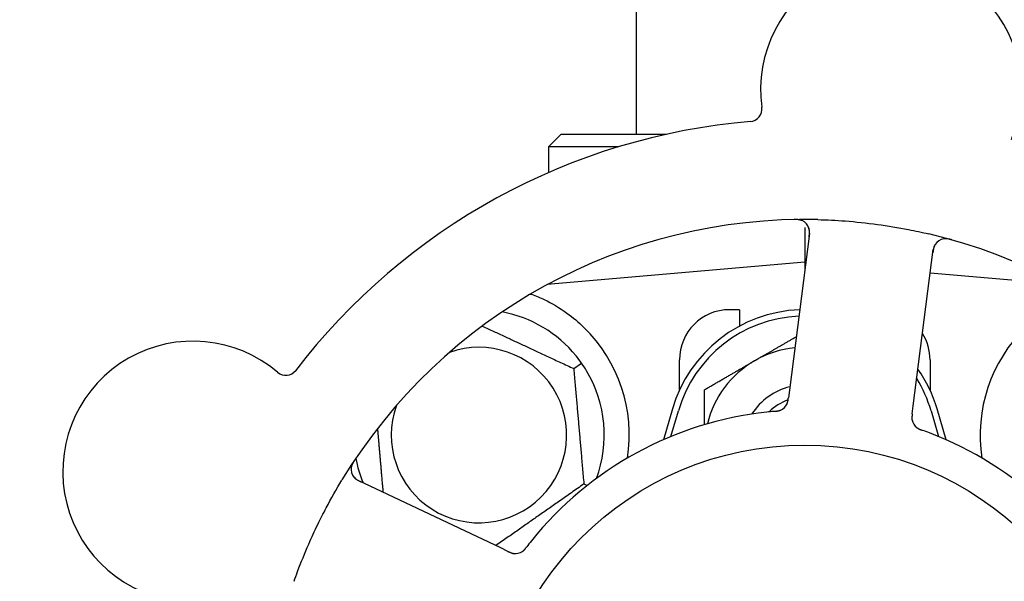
# Model space of a CAD drawing. Header units: inches. Extents: x 24 to 1128, y -69 to 748.
# Tile 17 of 256: x 114.03 to 116.48, y 225.39 to 226.79. Entities that reach past the tile are written whole.
import ezdxf

# ---------------------------------------------------------------- set-up
doc = ezdxf.new("R2010")
doc.units = ezdxf.units.IN
doc.header["$LTSCALE"] = 32
doc.header["$MEASUREMENT"] = 0
doc.layers.add('Dimension (ANSI)', color=7, linetype='Continuous', lineweight=25)
doc.layers.add('Visible (ANSI)', color=7, linetype='Continuous', lineweight=30)
doc.styles.add('Note Text (ANSI)', font='tahoma.ttf')
doc.dimstyles.new('SB Fraction-16 (ANSI)', dxfattribs={"dimscale": 32, "dimtxt": 0.125, "dimasz": 0.098425, "dimexe": 0.125, "dimexo": 0.0625, "dimgap": 0.031496, "dimtad": 0, "dimtih": 1, "dimtoh": 1, "dimdec": 4, "dimrnd": 1e-08, "dimzin": 0, "dimdsep": 46, "dimlunit": 5, "dimtxsty": 'Note Text (ANSI)', "dimcen": 0.09, "dimdle": 0.393701, "dimclrd": 256, "dimclre": 256, "dimclrt": 256, "dimadec": 0, "dimazin": 3, "dimtfac": 0.96, "dimtofl": 0, "dimtmove": 0, "dimatfit": 3, "dimfxl": 1, "dimfrac": 2, "dimtolj": 1, "dimtzin": 12, "dimlwd": -1, "dimlwe": -1, "dimarcsym": 0})

# ---------------------------------------------------------------- blocks, each defined once
blk = doc.blocks.new('*D15')
at = {"layer": 'Defpoints', "color": 0, "transparency": 16777216}
for p in [(157.2904, 468.9837), (65.9568, 162.272), (120.1654, 162.272)]:
    blk.add_point(p, dxfattribs=at)
at = {"layer": 'Dimension (ANSI)', "transparency": 16777216}
for p, q in [((155.2904, 468.9837), (61.9568, 468.9837)), ((65.9568, 465.8341), (65.9568, 331.6609)), ((65.9568, 165.4216), (65.9568, 324.5948)), ((118.1654, 162.272), (61.9568, 162.272))]:
    blk.add_line(p, q, dxfattribs=at)
for points in [[(65.4319, 465.8341), (66.4817, 465.8341), (65.9568, 468.9837)], [(65.4319, 165.4216), (66.4817, 165.4216), (65.9568, 162.272)]]:
    blk.add_solid(points, dxfattribs=at)
at = {"layer": 'Dimension (ANSI)', "transparency": 16777216, "insert": (53.754, 330.653), "char_height": 4, "attachment_point": 1, "style": 'Note Text (ANSI)'}
blk.add_mtext('\\A1;306 11/16', dxfattribs=at)

msp = doc.modelspace()

# ---------------------------------------------------------------- linework, layer by layer
at = {"layer": 'Visible (ANSI)'}
for p, q in [((115.56611, 228.73158), (115.56611, 226.50008)), ((115.37861, 226.50008), (115.34736, 226.46883)), ((115.37861, 226.50008), (115.64173, 226.50008)), ((115.52213, 226.46883), (115.34736, 226.46883)), ((115.34736, 226.46883), (115.34736, 226.40455)), ((115.98611, 226.26732), (115.98611, 226.18133)), ((115.99787, 226.25221), (115.94782, 225.8624)), ((116.25679, 225.82273), (116.30684, 226.21254)), ((115.98611, 226.18133), (115.34412, 226.12516)), ((115.98611, 226.18133), (115.98611, 226.16057)), ((115.98874, 226.1811), (115.98611, 226.18133)), ((116.62809, 226.12516), (116.29931, 226.15392)), ((115.34736, 226.1269), (115.34736, 226.12544)), ((115.82361, 226.06258), (115.79861, 226.06258)), ((115.82361, 226.06258), (115.82361, 226.02174)), ((115.41008, 225.91565), (115.42959, 225.92932)), ((115.67361, 225.86203), (115.67361, 225.93758)), ((116.29861, 225.93758), (116.29861, 225.86203)), ((115.94782, 225.8624), (115.94529, 225.84266)), ((116.25426, 225.80302), (116.25679, 225.82273)), ((115.65611, 225.81508), (115.63378, 225.7385)), ((115.65236, 225.74643), (115.67111, 225.8107)), ((116.30111, 225.8107), (116.31986, 225.74643)), ((116.33844, 225.7385), (116.31611, 225.81508)), ((115.22793, 225.46853), (114.87266, 225.63659)), ((115.43524, 225.62808), (115.44366, 225.62415)), ((115.24589, 225.46004), (115.22793, 225.46853))]:
    msp.add_line(p, q, dxfattribs=at)
msp.add_circle((115.98611, 224.93758), 0.7875, dxfattribs=at)
for centre, radius, start, end in [((116.20101, 226.61134), 0.325, 337.56477, 187.80207), ((115.84806, 226.56297), 0.03125, 274.85452, 7.80207), ((115.98611, 224.93758), 1.6, 94.81714, 142.5497), ((115.98611, 224.93758), 1.35, 88.62287, 148.74397), ((115.96688, 226.25619), 0.03125, 352.68342, 90.83549), ((115.98611, 224.93758), 1.35, 16.62287, 76.74397), ((116.33783, 226.20856), 0.03125, 74.53135, 172.68342), ((115.98611, 225.71883), 0.34375, 92.10255, 163.7398), ((115.79861, 225.93758), 0.125, 90, 180), ((115.17361, 225.75008), 0.3125, 39.15807, 79.28378), ((115.98611, 225.71883), 0.32812, 92.55546, 163.7398), ((115.17361, 225.75008), 0.375, 351.21293, 45.72238), ((116.79861, 225.75008), 0.375, 134.27762, 188.78707), ((116.17361, 225.93758), 0.125, 0, 31.69426), ((114.46068, 225.65918), 0.325, 49.56477, 259.80207), ((115.17361, 225.75008), 0.21875, 160.34111, 109.65889), ((115.98611, 225.71883), 0.25, 95.68783, 120), ((115.98611, 225.71883), 0.25, 120, 166.26096), ((115.98611, 225.71883), 0.34375, 16.2602, 34.73634), ((114.69174, 225.93034), 0.03125, 229.56477, 322.51231), ((115.17361, 225.75008), 0.3125, 339.72028, 30.84193), ((115.98611, 225.71883), 0.32812, 16.2602, 31.61609), ((115.98611, 225.71883), 0.15607, 103.81163, 147.53073), ((115.98611, 225.71883), 0.126, 109.2275, 134.92348), ((115.91356, 225.84092), 0.03125, 293.46904, 335.46837), ((115.98611, 224.93758), 0.875, 96.19111, 141.17573), ((116.28451, 225.79329), 0.03125, 190.67765, 232.13682), ((115.98611, 224.93758), 0.875, 24.19111, 69.17573), ((114.88602, 225.66484), 0.03125, 146.53135, 244.68342), ((115.17361, 225.75008), 0.3125, 190.71622, 202.42184), ((115.26449, 225.48581), 0.03125, 262.67765, 304.13682)]:
    msp.add_arc(centre, radius, start, end, dxfattribs=at)
for points, knots in [([(115.98006, 226.28452), (115.9798, 226.28464), (115.97946, 226.28478), (115.97835, 226.28522), (115.97746, 226.28553), (115.97545, 226.28611), (115.97422, 226.28639), (115.97205, 226.28675), (115.97135, 226.28685), (115.9696, 226.28706), (115.96851, 226.28715), (115.96618, 226.28729), (115.96492, 226.28733), (115.96295, 226.28736), (115.96222, 226.28735), (115.96076, 226.28734), (115.96005, 226.28733), (115.95933, 226.28731)], [0.051298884, 0.051298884, 0.051298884, 0.051298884, 0.057269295, 0.057269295, 0.069785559, 0.069785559, 0.08363266, 0.08363266, 0.08945843, 0.08945843, 0.097820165, 0.097820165, 0.107290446, 0.107290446, 0.113094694, 0.113094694, 0.118968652, 0.118968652, 0.118968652, 0.118968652]), ([(116.01855, 226.28719), (116.04147, 226.28664), (116.06424, 226.2855), (116.11358, 226.28181), (116.14045, 226.279), (116.1934, 226.27183), (116.21917, 226.26756), (116.26177, 226.25925), (116.27873, 226.2556), (116.29567, 226.25161)], [-0.73118965, -0.73118965, -0.73118965, -0.73118965, -0.55244576, -0.55244576, -0.34137939, -0.34137939, -0.13566771, -0.13566771, 0, 0, 0, 0]), ([(115.99684, 226.24416), (115.99696, 226.2451), (115.99708, 226.24604), (115.99752, 226.2497), (115.99776, 226.25241), (115.99787, 226.25697), (115.99778, 226.25891), (115.99743, 226.26209), (115.99717, 226.26351), (115.9966, 226.26572), (115.99635, 226.26653), (115.99605, 226.26738), (115.99598, 226.26756), (115.99592, 226.26772)], [0, 0, 0, 0, 0.007248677, 0.007248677, 0.028564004, 0.028564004, 0.047482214, 0.047482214, 0.065361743, 0.065361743, 0.076705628, 0.076705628, 0.079955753, 0.079955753, 0.079955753, 0.079955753]), ([(116.35298, 226.23677), (116.35237, 226.23694), (116.35177, 226.23711), (116.35016, 226.23755), (116.34912, 226.23783), (116.34718, 226.23829), (116.34627, 226.2385), (116.34395, 226.23896), (116.3425, 226.2392), (116.33997, 226.2395), (116.33884, 226.23959), (116.33691, 226.23966), (116.33608, 226.23966), (116.33442, 226.23959), (116.33363, 226.2395), (116.33274, 226.23938), (116.33255, 226.23935), (116.33239, 226.23933)], [0, 0, 0, 0, 0.005149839, 0.005149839, 0.013554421, 0.013554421, 0.020527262, 0.020527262, 0.031641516, 0.031641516, 0.041623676, 0.041623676, 0.051235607, 0.051235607, 0.06373445, 0.06373445, 0.067355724, 0.067355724, 0.067355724, 0.067355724]), ([(116.31259, 226.22698), (116.31242, 226.22673), (116.31221, 226.22643), (116.31124, 226.22492), (116.3104, 226.22338), (116.30915, 226.22047), (116.30864, 226.21904), (116.30757, 226.21532), (116.30705, 226.21292), (116.30647, 226.20941), (116.30632, 226.20837), (116.30605, 226.20638), (116.30593, 226.20543), (116.3058, 226.20448)], [0.058736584, 0.058736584, 0.058736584, 0.058736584, 0.064782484, 0.064782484, 0.086145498, 0.086145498, 0.103238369, 0.103238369, 0.123434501, 0.123434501, 0.131598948, 0.131598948, 0.13893919, 0.13893919, 0.13893919, 0.13893919]), ([(115.30471, 226.10141), (115.31551, 226.09738), (115.32654, 226.09266), (115.35465, 226.07908), (115.37428, 226.06771), (115.40801, 226.04337), (115.42242, 226.03123), (115.43541, 226.01856)], [1.39731378, 1.39731378, 1.39731378, 1.39731378, 1.49356897, 1.49356897, 1.66386875, 1.66386875, 1.79881771, 1.79881771, 1.79881771, 1.79881771]), ([(115.94143, 225.82679), (115.94147, 225.82687), (115.94152, 225.82696), (115.94165, 225.82724), (115.94174, 225.82744), (115.94216, 225.82836), (115.94251, 225.82923), (115.94324, 225.83137), (115.94362, 225.83275), (115.94425, 225.83561), (115.94451, 225.83709), (115.94484, 225.83925), (115.94493, 225.83993), (115.94507, 225.84095), (115.94511, 225.84129), (115.9452, 225.84196), (115.94524, 225.84229), (115.94528, 225.84262)], [0.038929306, 0.038929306, 0.038929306, 0.038929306, 0.040726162, 0.040726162, 0.043941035, 0.043941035, 0.054249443, 0.054249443, 0.066768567, 0.066768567, 0.078206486, 0.078206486, 0.083402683, 0.083402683, 0.086046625, 0.086046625, 0.088630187, 0.088630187, 0.088630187, 0.088630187]), ([(115.94179, 225.82752), (115.94179, 225.82752), (115.9418, 225.82752), (115.94183, 225.82759), (115.94192, 225.82779), (115.9422, 225.82842), (115.94241, 225.82892), (115.94285, 225.83006), (115.94306, 225.83069), (115.94331, 225.83151), (115.94337, 225.83172), (115.9438, 225.83325), (115.94419, 225.83504), (115.94466, 225.83795), (115.94478, 225.83882), (115.94497, 225.84018), (115.94503, 225.84065), (115.94516, 225.84162), (115.94522, 225.84212), (115.94528, 225.84262)], [0.028019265, 0.028019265, 0.028019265, 0.028019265, 0.028672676, 0.028672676, 0.033062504, 0.033062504, 0.040781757, 0.040781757, 0.051074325, 0.051074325, 0.054504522, 0.054504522, 0.075062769, 0.075062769, 0.083066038, 0.083066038, 0.087153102, 0.087153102, 0.091266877, 0.091266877, 0.091266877, 0.091266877]), ([(115.91016, 225.80927), (115.90968, 225.80923), (115.90917, 225.80919), (115.90863, 225.80914), (115.90375, 225.80871), (115.89709, 225.80805), (115.89174, 225.80747)], [0.48080563, 0.48080563, 0.48080563, 0.48080563, 0.5329828, 0.5329828, 0.5329828, 1, 1, 1, 1]), ([(115.9102, 225.80928), (115.91049, 225.8093), (115.91079, 225.80933), (115.9116, 225.8094), (115.91211, 225.80945), (115.91369, 225.8096), (115.91478, 225.80971), (115.91703, 225.81), (115.91822, 225.81018), (115.92055, 225.8106), (115.92164, 225.81085), (115.92378, 225.81142), (115.92472, 225.81175), (115.92588, 225.8122), (115.92619, 225.81234), (115.92643, 225.81244)], [0.001596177, 0.001596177, 0.001596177, 0.001596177, 0.00393777, 0.00393777, 0.007842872, 0.007842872, 0.016055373, 0.016055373, 0.025513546, 0.025513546, 0.037191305, 0.037191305, 0.054193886, 0.054193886, 0.06155888, 0.06155888, 0.06155888, 0.06155888]), ([(115.9102, 225.80928), (115.91074, 225.80932), (115.91129, 225.80937), (115.91237, 225.80947), (115.91291, 225.80952), (115.91472, 225.80969), (115.91599, 225.80984), (115.91804, 225.81012), (115.91888, 225.81026), (115.92079, 225.81061), (115.92178, 225.81085), (115.92351, 225.81133), (115.92428, 225.81158), (115.92549, 225.81203), (115.92598, 225.81224), (115.92627, 225.81237), (115.92631, 225.81239), (115.92633, 225.81239), (115.92633, 225.81239), (115.92633, 225.81239)], [0, 0, 0, 0, 0.004180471, 0.004180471, 0.008305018, 0.008305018, 0.018114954, 0.018114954, 0.025612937, 0.025612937, 0.036850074, 0.036850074, 0.047489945, 0.047489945, 0.056089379, 0.056089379, 0.058286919, 0.058286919, 0.058652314, 0.058652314, 0.058652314, 0.058652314]), ([(116.25426, 225.80301), (116.25419, 225.80249), (116.25412, 225.80196), (116.25399, 225.80094), (116.25393, 225.80044), (116.2538, 225.79931), (116.25373, 225.79869), (116.25349, 225.79647), (116.25339, 225.79504), (116.25332, 225.79281), (116.25333, 225.79183), (116.25345, 225.79007), (116.25353, 225.78931), (116.25371, 225.78805), (116.25381, 225.78749), (116.25387, 225.78717), (116.25388, 225.78713), (116.25388, 225.78713), (116.25388, 225.78713), (116.25388, 225.78713)], [0, 0, 0, 0, 0.004355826, 0.004355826, 0.008687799, 0.008687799, 0.014307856, 0.014307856, 0.029588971, 0.029588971, 0.043844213, 0.043844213, 0.054171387, 0.054171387, 0.06195455, 0.06195455, 0.063871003, 0.063871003, 0.063878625, 0.063878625, 0.063878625, 0.063878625]), ([(116.25425, 225.80297), (116.25421, 225.80268), (116.25418, 225.80238), (116.25397, 225.80076), (116.2538, 225.79939), (116.25353, 225.79653), (116.25343, 225.79502), (116.25337, 225.79232), (116.25341, 225.79109), (116.2536, 225.78883), (116.25376, 225.78775), (116.25394, 225.78685), (116.25396, 225.78672), (116.25399, 225.78661)], [0, 0, 0, 0, 0.002309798, 0.002309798, 0.012623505, 0.012623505, 0.02433842, 0.02433842, 0.035397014, 0.035397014, 0.047442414, 0.047442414, 0.049661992, 0.049661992, 0.049661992, 0.049661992]), ([(116.26474, 225.76909), (116.26493, 225.76894), (116.26516, 225.76876), (116.26587, 225.76823), (116.26639, 225.76787), (116.26753, 225.76714), (116.26813, 225.76678), (116.26937, 225.7661), (116.26999, 225.76578), (116.2715, 225.76506), (116.27244, 225.76464), (116.27384, 225.76405), (116.27427, 225.76388), (116.27581, 225.76327), (116.27698, 225.76283), (116.2785, 225.76228), (116.27888, 225.76215), (116.27942, 225.76195), (116.27959, 225.76189), (116.27975, 225.76183)], [0.044252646, 0.044252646, 0.044252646, 0.044252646, 0.05067159, 0.05067159, 0.061250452, 0.061250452, 0.07105005, 0.07105005, 0.078610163, 0.078610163, 0.087196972, 0.087196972, 0.090753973, 0.090753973, 0.100050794, 0.100050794, 0.103147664, 0.103147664, 0.104517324, 0.104517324, 0.104517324, 0.104517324]), ([(116.26503, 225.76885), (116.26503, 225.76885), (116.26506, 225.76883), (116.26517, 225.76875), (116.26528, 225.76866), (116.26563, 225.76839), (116.26593, 225.76817), (116.26694, 225.76747), (116.26773, 225.76697), (116.26948, 225.766), (116.27041, 225.76552), (116.27264, 225.76451), (116.27399, 225.76396), (116.27662, 225.76295), (116.27793, 225.76248), (116.27939, 225.76196), (116.27957, 225.7619), (116.27975, 225.76183)], [0.030853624, 0.030853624, 0.030853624, 0.030853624, 0.032941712, 0.032941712, 0.036385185, 0.036385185, 0.042347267, 0.042347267, 0.055267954, 0.055267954, 0.065838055, 0.065838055, 0.077516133, 0.077516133, 0.087897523, 0.087897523, 0.089364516, 0.089364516, 0.089364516, 0.089364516]), ([(114.86387, 225.68796), (114.86352, 225.68744), (114.86318, 225.68692), (114.86225, 225.68552), (114.86167, 225.68462), (114.86063, 225.68292), (114.86016, 225.68212), (114.859, 225.68005), (114.85832, 225.67875), (114.85725, 225.67643), (114.85682, 225.67539), (114.85615, 225.67358), (114.8559, 225.67278), (114.85546, 225.67119), (114.85529, 225.6704), (114.85513, 225.66952), (114.8551, 225.66933), (114.85508, 225.66917)], [0, 0, 0, 0, 0.005149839, 0.005149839, 0.013554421, 0.013554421, 0.020527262, 0.020527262, 0.031641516, 0.031641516, 0.041623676, 0.041623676, 0.051235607, 0.051235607, 0.06373445, 0.06373445, 0.067355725, 0.067355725, 0.067355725, 0.067355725]), ([(114.8607, 225.64653), (114.86088, 225.64629), (114.86111, 225.646), (114.86224, 225.64461), (114.86345, 225.64333), (114.86583, 225.64124), (114.86703, 225.64031), (114.87024, 225.63815), (114.87236, 225.63692), (114.87552, 225.63528), (114.87646, 225.63481), (114.87827, 225.63394), (114.87914, 225.63353), (114.88, 225.63312)], [0.058736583, 0.058736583, 0.058736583, 0.058736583, 0.064782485, 0.064782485, 0.086145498, 0.086145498, 0.103238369, 0.103238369, 0.123434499, 0.123434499, 0.131598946, 0.131598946, 0.138939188, 0.138939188, 0.138939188, 0.138939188]), ([(114.71258, 225.38549), (114.71547, 225.3937), (114.71844, 225.40188), (114.73011, 225.43313), (114.73928, 225.45578), (114.75632, 225.49475), (114.76388, 225.51114), (114.77848, 225.5412), (114.78542, 225.55489), (114.805, 225.59193), (114.81812, 225.61509), (114.83205, 225.63804)], [-0.73117437, -0.73117437, -0.73117437, -0.73117437, -0.66329539, -0.66329539, -0.47009836, -0.47009836, -0.32966499, -0.32966499, -0.20932583, -0.20932583, 0, 0, 0, 0]), ([(115.24589, 225.46004), (115.24637, 225.45981), (115.24685, 225.45958), (115.24778, 225.45914), (115.24824, 225.45893), (115.24927, 225.45845), (115.24984, 225.45819), (115.25188, 225.45729), (115.2532, 225.45675), (115.25531, 225.45599), (115.25624, 225.4557), (115.25795, 225.45527), (115.2587, 225.4551), (115.25995, 225.45489), (115.26051, 225.45481), (115.26084, 225.45477), (115.26088, 225.45476), (115.26088, 225.45476), (115.26088, 225.45476), (115.26088, 225.45476)], [0, 0, 0, 0, 0.004355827, 0.004355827, 0.008687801, 0.008687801, 0.014307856, 0.014307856, 0.029588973, 0.029588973, 0.043844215, 0.043844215, 0.054171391, 0.054171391, 0.061954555, 0.061954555, 0.063871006, 0.063871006, 0.063878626, 0.063878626, 0.063878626, 0.063878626]), ([(115.24593, 225.46002), (115.2462, 225.45989), (115.24646, 225.45976), (115.24794, 225.45907), (115.24919, 225.45848), (115.25183, 225.45734), (115.25324, 225.45677), (115.25579, 225.45589), (115.25697, 225.45555), (115.25917, 225.45503), (115.26025, 225.45485), (115.26116, 225.45474), (115.2613, 225.45472), (115.26141, 225.45471)], [0, 0, 0, 0, 0.002309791, 0.002309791, 0.012623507, 0.012623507, 0.024338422, 0.024338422, 0.035397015, 0.035397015, 0.047442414, 0.047442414, 0.049661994, 0.049661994, 0.049661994, 0.049661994]), ([(115.2814, 225.45952), (115.28159, 225.45965), (115.28184, 225.45982), (115.28256, 225.46033), (115.28307, 225.46072), (115.28411, 225.46157), (115.28464, 225.46203), (115.28567, 225.463), (115.28616, 225.46349), (115.28732, 225.4647), (115.28801, 225.46547), (115.289, 225.46662), (115.2893, 225.46697), (115.29036, 225.46825), (115.29113, 225.46923), (115.29212, 225.4705), (115.29237, 225.47082), (115.29272, 225.47128), (115.29283, 225.47142), (115.29294, 225.47156)], [0.044252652, 0.044252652, 0.044252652, 0.044252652, 0.050671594, 0.050671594, 0.061250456, 0.061250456, 0.071050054, 0.071050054, 0.078610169, 0.078610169, 0.087196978, 0.087196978, 0.090753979, 0.090753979, 0.100050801, 0.100050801, 0.10314767, 0.10314767, 0.10451733, 0.10451733, 0.10451733, 0.10451733]), ([(115.28171, 225.45973), (115.28171, 225.45973), (115.28174, 225.45974), (115.28185, 225.45982), (115.28197, 225.4599), (115.28234, 225.46016), (115.28263, 225.46037), (115.28361, 225.46111), (115.28433, 225.46171), (115.2858, 225.46307), (115.28654, 225.46382), (115.28819, 225.46562), (115.28913, 225.46673), (115.29091, 225.46893), (115.29176, 225.47003), (115.2927, 225.47125), (115.29282, 225.47141), (115.29294, 225.47156)], [0.030853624, 0.030853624, 0.030853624, 0.030853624, 0.032941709, 0.032941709, 0.03638518, 0.03638518, 0.042347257, 0.042347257, 0.055267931, 0.055267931, 0.065838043, 0.065838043, 0.077516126, 0.077516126, 0.087897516, 0.087897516, 0.089364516, 0.089364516, 0.089364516, 0.089364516])]:
    msp.add_open_spline(points, degree=3, knots=knots, dxfattribs=at)
for points, weights in [([(115.30157, 226.10115), (115.30314, 226.10128), (115.30471, 226.10141)], [0.999914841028, 0.999914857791, 0.999914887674]), ([(115.18203, 226.02199), (115.29267, 225.9704), (115.41008, 225.91565)], [1.07748863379, 1.18694802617, 1.04422863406]), ([(115.86111, 225.93533), (115.91032, 225.96374), (115.96488, 225.99525)], [1, 1.03200893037, 1.01002889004]), ([(115.41008, 225.91565), (115.42266, 225.77187), (115.43524, 225.62808)], [1.04422863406, 1.20577136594, 1.04422863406]), ([(115.73611, 225.86316), (115.8031, 225.90184), (115.86111, 225.93533)], [1, 1.0379548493, 1]), ([(115.73611, 225.7761), (115.73611, 225.81706), (115.73611, 225.86316)], [1.01840264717, 1.02228011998, 1]), ([(114.93517, 225.60702), (114.92783, 225.69091), (114.92115, 225.76725)], [1.06521891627, 1.14516515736, 1.11819795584]), ([(115.43524, 225.62808), (115.32357, 225.54989), (115.21567, 225.47433)], [1.04422863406, 1.19550179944, 1.06346205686])]:
    msp.add_rational_spline(points, weights, degree=2, dxfattribs=at)
for points in [[(115.42959, 225.92932), (115.42522, 225.93556), (115.42049, 225.9418), (115.41592, 225.94741)], [(115.44192, 225.91029), (115.43821, 225.91649), (115.43396, 225.92307), (115.42959, 225.92932)], [(116.29717, 225.75542), (116.29159, 225.75754), (116.2844, 225.76017), (116.27975, 225.76183)], [(115.30442, 225.48614), (115.30067, 225.48149), (115.29595, 225.47547), (115.29293, 225.47155)]]:
    msp.add_open_spline(points, degree=3, dxfattribs=at)

# ---------------------------------------------------------------- dimensions: what is measured, and where the dimension line sits
at = {"layer": 'Dimension (ANSI)'}
dim = msp.add_linear_dim(base=(65.95681, 162.27197), p1=(157.29037, 468.98367), p2=(120.16537, 162.27197), angle=270, dimstyle='SB Fraction-16 (ANSI)', override={"dimgap": 0.031496, "dimdec": 4, "dimtol": 0, "dimlim": 0, "dimtp": 0, "dimtm": 0, "dimtdec": 2, "dimatfit": 1}, dxfattribs=at)
dim.commit()
dim.dimension.update_dxf_attribs({"geometry": '*D15', "text_midpoint": (65.95681, 328.12782), "dimtype": 160})

doc.saveas('drawing.dxf')
